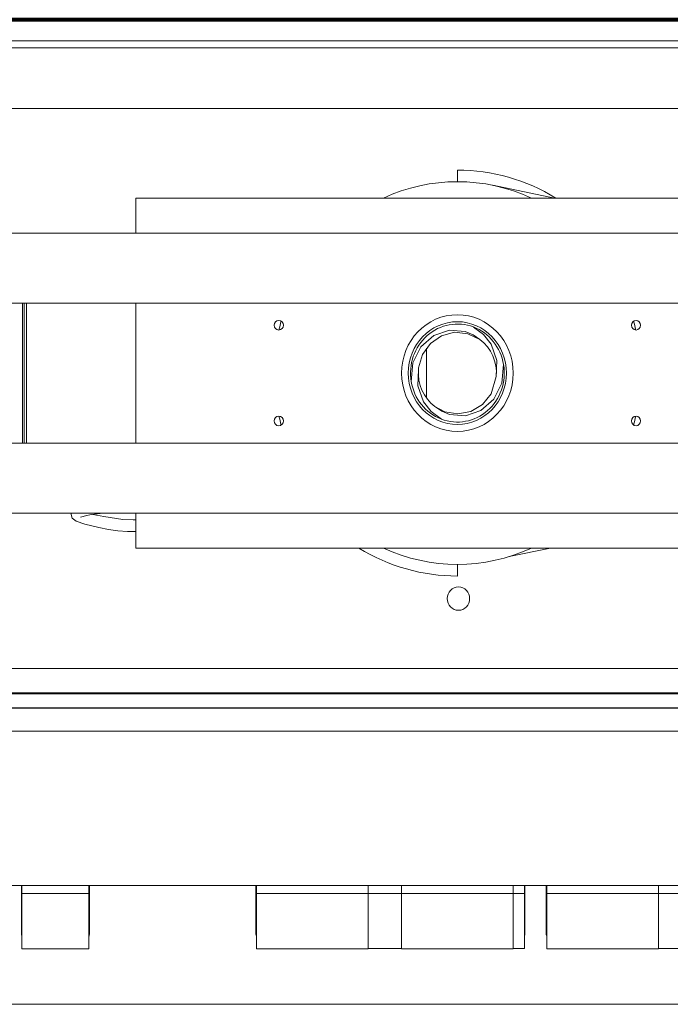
# Model space of a CAD drawing. Header units: millimetres. Extents: x -90830 to 24172, y -102460 to 73669.
# Tile 26 of 198: x -53558 to -53258, y 15502 to 15956. Entities that reach past the tile are written whole.
import ezdxf

# ---------------------------------------------------------------- set-up
doc = ezdxf.new("R2010")
doc.units = ezdxf.units.MM
doc.layers.add('Algemeen01', color=253, linetype='Continuous', lineweight=80)
doc.layers.add('at_Entity', color=253, linetype='Continuous', lineweight=9)

msp = doc.modelspace()

# ---------------------------------------------------------------- linework, layer by layer
at = {"layer": 'Algemeen01'}
msp.add_line((-52545.95, 15956.48), (-54145.95, 15956.48), dxfattribs=at)
at = {"layer": 'at_Entity'}
for p, q in [((-52652.37, 15946.71), (-54059.04, 15946.71)), ((-54059.04, 15943.47), (-52652.37, 15943.47)), ((-54117.82, 15915.46), (-52593.59, 15915.46)), ((-53356.22, 15881.68), (-53356.22, 15887.07)), ((-53311.38, 15874.14), (-53339.85, 15880.01)), ((-53504.73, 15874.14), (-53038.59, 15874.14)), ((-53504.73, 15857.98), (-53504.73, 15874.14)), ((-54055.94, 15857.98), (-52656.5, 15857.98)), ((-52656.5, 15825.66), (-54018.82, 15825.66)), ((-53557.06, 15825.66), (-53557.06, 15761.01)), ((-53556.32, 15825.66), (-53556.32, 15761.01)), ((-53555.29, 15761.01), (-53555.29, 15825.66)), ((-53504.73, 15761.01), (-53504.73, 15825.66)), ((-53367.11, 15810.7), (-53359.9, 15813.1)), ((-53357.53, 15812.14), (-53363.49, 15810.58)), ((-53359.9, 15813.1), (-53352.58, 15812.48)), ((-53351.43, 15811.5), (-53357.53, 15812.14)), ((-53352.58, 15812.48), (-53349.01, 15810.98)), ((-53345.87, 15808.78), (-53351.43, 15811.5)), ((-53349.01, 15810.98), (-53345.87, 15808.78)), ((-53344.1, 15811.14), (-53348.81, 15814.59)), ((-53340.58, 15806.63), (-53344.1, 15811.14)), ((-53373.09, 15805.45), (-53367.11, 15810.7)), ((-53368.62, 15807.03), (-53372.29, 15801.89)), ((-53363.49, 15810.58), (-53368.62, 15807.03)), ((-53337.95, 15799.19), (-53340.58, 15806.63)), ((-53376.8, 15798), (-53373.09, 15805.45)), ((-53372.29, 15801.89), (-53374.12, 15795.75)), ((-53370.56, 15781.88), (-53370.56, 15804.78)), ((-53377.55, 15789.4), (-53376.8, 15798)), ((-53338.24, 15791.69), (-53337.95, 15799.19)), ((-53334.89, 15797.26), (-53335.64, 15788.66)), ((-53374.2, 15794.98), (-53374.49, 15787.48)), ((-53374.12, 15795.75), (-53374.2, 15794.98)), ((-53340.67, 15783.77), (-53338.24, 15791.69)), ((-53335.64, 15788.66), (-53339.36, 15781.22)), ((-53374.49, 15787.48), (-53371.87, 15780.03)), ((-53344.65, 15778.88), (-53340.67, 15783.77)), ((-53371.87, 15780.03), (-53368.35, 15775.53)), ((-53339.36, 15781.22), (-53345.33, 15775.97)), ((-53368.35, 15775.53), (-53363.63, 15772.07)), ((-53363.43, 15775.69), (-53366.57, 15777.89)), ((-53366.57, 15777.89), (-53362.08, 15775.5)), ((-53359.86, 15774.19), (-53363.43, 15775.69)), ((-53362.08, 15775.5), (-53356.01, 15774.49)), ((-53356.01, 15774.49), (-53349.96, 15775.65)), ((-53345.33, 15775.97), (-53352.54, 15773.56)), ((-53349.96, 15775.65), (-53344.65, 15778.88)), ((-53352.54, 15773.56), (-53359.86, 15774.19)), ((-54018.82, 15761.01), (-52656.5, 15761.01)), ((-52741.58, 15728.69), (-53970.86, 15728.69)), ((-53534.69, 15728.69), (-53534.7, 15728.57)), ((-53534.7, 15728.57), (-53534.08, 15726.4)), ((-53534.08, 15726.4), (-53532.35, 15724.96)), ((-53532.35, 15724.96), (-53528.3, 15723.49)), ((-53529.71, 15726.98), (-53530.26, 15726.74)), ((-53527.9, 15727.47), (-53529.71, 15726.98)), ((-53525.37, 15727.95), (-53527.9, 15727.47)), ((-53522.39, 15728.39), (-53525.37, 15727.95)), ((-53524.54, 15728.08), (-53519.56, 15727.03)), ((-53519.99, 15728.69), (-53522.39, 15728.39)), ((-53519.56, 15727.03), (-53510.68, 15725.69)), ((-53510.68, 15725.69), (-53505.96, 15725.55)), ((-53505.96, 15725.55), (-53504.73, 15725.6)), ((-53504.73, 15712.52), (-53504.73, 15728.69)), ((-53528.3, 15723.49), (-53521.88, 15722.01)), ((-53521.88, 15722.01), (-53517.39, 15721.16)), ((-53517.39, 15721.16), (-53512.97, 15720.51)), ((-53512.97, 15720.51), (-53508.62, 15720.17)), ((-53508.62, 15720.17), (-53504.73, 15720.21)), ((-53038.59, 15712.52), (-53504.73, 15712.52)), ((-53313.22, 15712.52), (-53332.31, 15708.59)), ((-53356.22, 15704.98), (-53356.22, 15699.59)), ((-52607.54, 15656.87), (-54106.09, 15656.87)), ((-52602.87, 15645.72), (-54109.57, 15645.72)), ((-52619.37, 15645.18), (-54093.07, 15645.18)), ((-54093.07, 15638.72), (-52619.37, 15638.72)), ((-52619.37, 15638.66), (-54093.07, 15638.66)), ((-54093.07, 15628), (-52619.37, 15628)), ((-52619.37, 15627.94), (-54093.07, 15627.94)), ((-54093.07, 15556.8), (-52619.37, 15556.8)), ((-53557.58, 15545.42), (-53557.58, 15556.8)), ((-53557.58, 15545.42), (-53557.58, 15556.8)), ((-53557.58, 15545.42), (-53557.58, 15556.8)), ((-53557.58, 15545.42), (-53557.58, 15556.8)), ((-53557.58, 15545.42), (-53557.58, 15556.8)), ((-53557.58, 15545.42), (-53557.58, 15556.8)), ((-53557.58, 15545.42), (-53557.58, 15556.8)), ((-53557.58, 15545.42), (-53557.58, 15556.8)), ((-53557.58, 15545.42), (-53557.58, 15556.8)), ((-53557.58, 15545.42), (-53557.58, 15556.8)), ((-53557.32, 15553.18), (-53557.32, 15556.8)), ((-53526.38, 15556.8), (-53526.38, 15553.18)), ((-53526.12, 15556.79), (-53526.12, 15549.06)), ((-53526.12, 15556.79), (-53526.12, 15549.06)), ((-53526.12, 15556.79), (-53526.12, 15549.06)), ((-53526.12, 15556.79), (-53526.12, 15549.06)), ((-53526.12, 15556.79), (-53526.12, 15549.06)), ((-53526.12, 15556.79), (-53526.12, 15549.06)), ((-53526.12, 15556.79), (-53526.12, 15549.06)), ((-53526.12, 15556.79), (-53526.12, 15549.06)), ((-53526.12, 15556.79), (-53526.12, 15549.06)), ((-53526.12, 15556.79), (-53526.12, 15549.06)), ((-53449.29, 15549.29), (-53449.29, 15556.79)), ((-53449.29, 15549.29), (-53449.29, 15556.79)), ((-53449.29, 15549.29), (-53449.29, 15556.79)), ((-53449.29, 15549.29), (-53449.29, 15556.79)), ((-53449.29, 15549.29), (-53449.29, 15556.79)), ((-53449.29, 15549.29), (-53449.29, 15556.79)), ((-53449.29, 15549.29), (-53449.29, 15556.79)), ((-53449.29, 15549.29), (-53449.29, 15556.79)), ((-53449.29, 15549.29), (-53449.29, 15556.79)), ((-53449.29, 15549.29), (-53449.29, 15556.79)), ((-53449.04, 15553.18), (-53449.04, 15556.8)), ((-53397.47, 15556.8), (-53397.47, 15553.18)), ((-53382, 15553.18), (-53382, 15556.8)), ((-53330.44, 15556.8), (-53330.44, 15553.18)), ((-53325.28, 15556.8), (-53325.28, 15553.18)), ((-53325.03, 15556.8), (-53325.03, 15552.45)), ((-53325.03, 15556.8), (-53325.03, 15552.45)), ((-53325.03, 15556.8), (-53325.03, 15552.45)), ((-53325.03, 15556.8), (-53325.03, 15552.45)), ((-53315.23, 15546.22), (-53315.23, 15556.8)), ((-53315.23, 15546.22), (-53315.23, 15556.8)), ((-53315.23, 15546.22), (-53315.23, 15556.8)), ((-53315.23, 15546.22), (-53315.23, 15556.8)), ((-53314.97, 15553.18), (-53314.97, 15556.8)), ((-53263.41, 15556.8), (-53263.41, 15553.18)), ((-53557.58, 15552.86), (-53557.32, 15552.86)), ((-53557.58, 15552.86), (-53557.32, 15552.86)), ((-53557.58, 15552.86), (-53557.32, 15552.86)), ((-53557.58, 15552.86), (-53557.32, 15552.86)), ((-53557.58, 15552.86), (-53557.32, 15552.86)), ((-53557.58, 15552.86), (-53557.32, 15552.86)), ((-53557.58, 15552.86), (-53557.32, 15552.86)), ((-53557.58, 15552.86), (-53557.32, 15552.86)), ((-53557.58, 15552.86), (-53557.32, 15552.86)), ((-53557.58, 15552.86), (-53557.32, 15552.86)), ((-53557.32, 15553.03), (-53557.32, 15553.18)), ((-53557.32, 15553.03), (-53557.32, 15553.02)), ((-53557.32, 15553.03), (-53526.38, 15553.03)), ((-53557.32, 15553.02), (-53557.32, 15552.98)), ((-53557.32, 15552.98), (-53557.32, 15552.93)), ((-53557.32, 15540.56), (-53557.32, 15552.93)), ((-53526.38, 15553.18), (-53526.38, 15553.03)), ((-53526.38, 15553.02), (-53526.38, 15553.03)), ((-53526.38, 15552.93), (-53526.38, 15553.02)), ((-53526.38, 15552.93), (-53526.38, 15551.99)), ((-53526.38, 15552.86), (-53526.12, 15552.86)), ((-53526.38, 15552.86), (-53526.12, 15552.86)), ((-53526.38, 15552.86), (-53526.12, 15552.86)), ((-53526.38, 15552.86), (-53526.12, 15552.86)), ((-53526.38, 15552.86), (-53526.12, 15552.86)), ((-53526.38, 15552.86), (-53526.12, 15552.86)), ((-53526.38, 15552.86), (-53526.12, 15552.86)), ((-53526.38, 15552.86), (-53526.12, 15552.86)), ((-53526.38, 15552.86), (-53526.12, 15552.86)), ((-53526.38, 15552.86), (-53526.12, 15552.86)), ((-53526.38, 15551.99), (-53526.38, 15551.05)), ((-53449.29, 15552.86), (-53449.04, 15552.86)), ((-53449.29, 15552.86), (-53449.04, 15552.86)), ((-53449.29, 15552.86), (-53449.04, 15552.86)), ((-53449.29, 15552.86), (-53449.04, 15552.86)), ((-53449.29, 15552.86), (-53449.04, 15552.86)), ((-53449.29, 15552.86), (-53449.04, 15552.86)), ((-53449.29, 15552.86), (-53449.04, 15552.86)), ((-53449.29, 15552.86), (-53449.04, 15552.86)), ((-53449.29, 15552.86), (-53449.04, 15552.86)), ((-53449.29, 15552.86), (-53449.04, 15552.86)), ((-53449.04, 15553.03), (-53449.04, 15553.18)), ((-53449.04, 15553.03), (-53449.04, 15553.02)), ((-53449.04, 15553.03), (-53397.47, 15553.03)), ((-53449.04, 15553.03), (-53449.04, 15553.03)), ((-53449.04, 15553.03), (-53418.1, 15553.03)), ((-53449.04, 15553.02), (-53449.04, 15552.98)), ((-53449.04, 15552.98), (-53449.04, 15552.93)), ((-53449.04, 15540.56), (-53449.04, 15552.93)), ((-53418.1, 15553.03), (-53418.1, 15553.03)), ((-53402.63, 15553.03), (-53402.63, 15553.03)), ((-53402.63, 15553.03), (-53371.69, 15553.03)), ((-53397.47, 15553.18), (-53397.47, 15553.03)), ((-53397.47, 15553.02), (-53397.47, 15553.03)), ((-53397.47, 15552.93), (-53397.47, 15553.02)), ((-53397.47, 15552.93), (-53397.47, 15551.99)), ((-53397.47, 15551.99), (-53397.47, 15551.05)), ((-53382, 15553.03), (-53382, 15553.18)), ((-53382, 15553.03), (-53382, 15553.02)), ((-53382, 15553.03), (-53330.44, 15553.03)), ((-53382, 15553.02), (-53382, 15552.98)), ((-53382, 15552.98), (-53382, 15552.93)), ((-53382, 15540.56), (-53382, 15552.93)), ((-53371.69, 15553.03), (-53371.69, 15553.03)), ((-53356.22, 15553.03), (-53356.22, 15553.03)), ((-53356.22, 15553.03), (-53325.28, 15553.03)), ((-53330.44, 15553.18), (-53330.44, 15553.03)), ((-53330.44, 15553.02), (-53330.44, 15553.03)), ((-53330.44, 15552.93), (-53330.44, 15553.02)), ((-53330.44, 15552.93), (-53330.44, 15551.99)), ((-53330.44, 15551.99), (-53330.44, 15551.05)), ((-53325.28, 15553.18), (-53325.28, 15553.03)), ((-53325.28, 15553.02), (-53325.28, 15553.03)), ((-53325.28, 15552.93), (-53325.28, 15553.02)), ((-53325.28, 15552.93), (-53325.28, 15551.99)), ((-53325.28, 15551.99), (-53325.28, 15551.05)), ((-53325.03, 15552.45), (-53325.03, 15541.87)), ((-53325.03, 15552.45), (-53325.03, 15541.87)), ((-53325.03, 15552.45), (-53325.03, 15541.87)), ((-53325.03, 15552.45), (-53325.03, 15541.87)), ((-53314.97, 15553.03), (-53314.97, 15553.18)), ((-53314.97, 15553.03), (-53314.97, 15553.03)), ((-53314.97, 15553.03), (-53263.41, 15553.03)), ((-53314.97, 15553.03), (-53314.97, 15553.02)), ((-53314.97, 15553.03), (-53263.41, 15553.03)), ((-53314.97, 15553.02), (-53314.97, 15552.98)), ((-53314.97, 15552.98), (-53314.97, 15552.93)), ((-53314.97, 15540.56), (-53314.97, 15552.93)), ((-53309.81, 15553.03), (-53309.81, 15553.03)), ((-53309.81, 15553.03), (-53278.88, 15553.03)), ((-53278.88, 15553.03), (-53278.88, 15553.03)), ((-53263.41, 15553.18), (-53263.41, 15553.03)), ((-53263.41, 15553.03), (-53263.41, 15553.03)), ((-53263.41, 15553.02), (-53263.41, 15553.03)), ((-53263.41, 15553.03), (-53263.41, 15553.03)), ((-53263.41, 15553.03), (-53232.47, 15553.03)), ((-53263.41, 15552.93), (-53263.41, 15553.02)), ((-53263.41, 15552.93), (-53263.41, 15551.99)), ((-53263.41, 15551.99), (-53263.41, 15551.05)), ((-53557.32, 15550.23), (-53557.58, 15550.23)), ((-53557.32, 15550.23), (-53557.58, 15550.23)), ((-53557.32, 15550.23), (-53557.58, 15550.23)), ((-53557.32, 15550.23), (-53557.58, 15550.23)), ((-53557.32, 15550.23), (-53557.58, 15550.23)), ((-53557.32, 15550.23), (-53557.58, 15550.23)), ((-53557.32, 15550.23), (-53557.58, 15550.23)), ((-53557.32, 15550.23), (-53557.58, 15550.23)), ((-53557.32, 15550.23), (-53557.58, 15550.23)), ((-53557.32, 15550.23), (-53557.58, 15550.23)), ((-53526.38, 15551.05), (-53526.38, 15550.11)), ((-53526.12, 15550.23), (-53526.38, 15550.23)), ((-53526.12, 15550.23), (-53526.38, 15550.23)), ((-53526.12, 15550.23), (-53526.38, 15550.23)), ((-53526.12, 15550.23), (-53526.38, 15550.23)), ((-53526.12, 15550.23), (-53526.38, 15550.23)), ((-53526.12, 15550.23), (-53526.38, 15550.23)), ((-53526.12, 15550.23), (-53526.38, 15550.23)), ((-53526.12, 15550.23), (-53526.38, 15550.23)), ((-53526.12, 15550.23), (-53526.38, 15550.23)), ((-53526.12, 15550.23), (-53526.38, 15550.23)), ((-53526.38, 15550.11), (-53526.38, 15549.18)), ((-53526.38, 15549.18), (-53526.38, 15548.38)), ((-53526.38, 15548.38), (-53526.38, 15547.5)), ((-53526.38, 15547.5), (-53526.38, 15546.71)), ((-53526.12, 15549.06), (-53526.12, 15538.43)), ((-53526.12, 15549.06), (-53526.12, 15538.43)), ((-53526.12, 15549.06), (-53526.12, 15538.43)), ((-53526.12, 15549.06), (-53526.12, 15538.43)), ((-53526.12, 15549.06), (-53526.12, 15538.43)), ((-53526.12, 15549.06), (-53526.12, 15538.43)), ((-53526.12, 15549.06), (-53526.12, 15538.43)), ((-53526.12, 15549.06), (-53526.12, 15538.43)), ((-53526.12, 15549.06), (-53526.12, 15538.43)), ((-53526.12, 15549.06), (-53526.12, 15538.43)), ((-53449.04, 15550.23), (-53449.29, 15550.23)), ((-53449.04, 15550.23), (-53449.29, 15550.23)), ((-53449.04, 15550.23), (-53449.29, 15550.23)), ((-53449.04, 15550.23), (-53449.29, 15550.23)), ((-53449.04, 15550.23), (-53449.29, 15550.23)), ((-53449.04, 15550.23), (-53449.29, 15550.23)), ((-53449.04, 15550.23), (-53449.29, 15550.23)), ((-53449.04, 15550.23), (-53449.29, 15550.23)), ((-53449.04, 15550.23), (-53449.29, 15550.23)), ((-53449.04, 15550.23), (-53449.29, 15550.23)), ((-53449.29, 15537.07), (-53449.29, 15549.29)), ((-53449.29, 15537.07), (-53449.29, 15549.29)), ((-53449.29, 15537.07), (-53449.29, 15549.29)), ((-53449.29, 15537.07), (-53449.29, 15549.29)), ((-53449.29, 15537.07), (-53449.29, 15549.29)), ((-53449.29, 15537.07), (-53449.29, 15549.29)), ((-53449.29, 15537.07), (-53449.29, 15549.29)), ((-53449.29, 15537.07), (-53449.29, 15549.29)), ((-53449.29, 15537.07), (-53449.29, 15549.29)), ((-53449.29, 15537.07), (-53449.29, 15549.29)), ((-53397.47, 15551.05), (-53397.47, 15550.11)), ((-53397.47, 15550.11), (-53397.47, 15549.18)), ((-53397.47, 15549.18), (-53397.47, 15548.38)), ((-53397.47, 15548.38), (-53397.47, 15547.5)), ((-53397.47, 15547.5), (-53397.47, 15546.71)), ((-53330.44, 15551.05), (-53330.44, 15550.11)), ((-53330.44, 15550.11), (-53330.44, 15549.18)), ((-53330.44, 15549.18), (-53330.44, 15548.38)), ((-53330.44, 15548.38), (-53330.44, 15547.5)), ((-53330.44, 15547.5), (-53330.44, 15546.71)), ((-53325.28, 15551.05), (-53325.28, 15550.11)), ((-53325.28, 15550.11), (-53325.28, 15549.18)), ((-53325.28, 15549.18), (-53325.28, 15548.39)), ((-53325.28, 15548.39), (-53325.28, 15547.51)), ((-53325.28, 15547.51), (-53325.28, 15546.72)), ((-53263.41, 15551.05), (-53263.41, 15550.11)), ((-53263.41, 15550.11), (-53263.41, 15549.18)), ((-53263.41, 15549.18), (-53263.41, 15548.38)), ((-53263.41, 15548.38), (-53263.41, 15547.5)), ((-53263.41, 15547.5), (-53263.41, 15546.71)), ((-53557.58, 15545.53), (-53557.32, 15545.53)), ((-53557.58, 15545.53), (-53557.32, 15545.53)), ((-53557.58, 15545.53), (-53557.32, 15545.53)), ((-53557.58, 15545.53), (-53557.32, 15545.53)), ((-53557.58, 15545.53), (-53557.32, 15545.53)), ((-53557.58, 15545.53), (-53557.32, 15545.53)), ((-53557.58, 15545.53), (-53557.32, 15545.53)), ((-53557.58, 15545.53), (-53557.32, 15545.53)), ((-53557.58, 15545.53), (-53557.32, 15545.53)), ((-53557.58, 15545.53), (-53557.32, 15545.53)), ((-53557.58, 15536.38), (-53557.58, 15545.42)), ((-53557.58, 15536.38), (-53557.58, 15545.42)), ((-53557.58, 15536.38), (-53557.58, 15545.42)), ((-53557.58, 15536.38), (-53557.58, 15545.42)), ((-53557.58, 15536.38), (-53557.58, 15545.42)), ((-53557.58, 15536.38), (-53557.58, 15545.42)), ((-53557.58, 15536.38), (-53557.58, 15545.42)), ((-53557.58, 15536.38), (-53557.58, 15545.42)), ((-53557.58, 15536.38), (-53557.58, 15545.42)), ((-53557.58, 15536.38), (-53557.58, 15545.42)), ((-53557.32, 15543.97), (-53557.58, 15543.97)), ((-53557.32, 15543.97), (-53557.58, 15543.97)), ((-53557.32, 15543.97), (-53557.58, 15543.97)), ((-53557.32, 15543.97), (-53557.58, 15543.97)), ((-53557.32, 15543.97), (-53557.58, 15543.97)), ((-53557.32, 15543.97), (-53557.58, 15543.97)), ((-53557.32, 15543.97), (-53557.58, 15543.97)), ((-53557.32, 15543.97), (-53557.58, 15543.97)), ((-53557.32, 15543.97), (-53557.58, 15543.97)), ((-53557.32, 15543.97), (-53557.58, 15543.97)), ((-53526.38, 15546.71), (-53526.38, 15545.85)), ((-53526.38, 15545.85), (-53526.38, 15545.06)), ((-53526.38, 15545.53), (-53526.12, 15545.53)), ((-53526.38, 15545.53), (-53526.12, 15545.53)), ((-53526.38, 15545.53), (-53526.12, 15545.53)), ((-53526.38, 15545.53), (-53526.12, 15545.53)), ((-53526.38, 15545.53), (-53526.12, 15545.53)), ((-53526.38, 15545.53), (-53526.12, 15545.53)), ((-53526.38, 15545.53), (-53526.12, 15545.53)), ((-53526.38, 15545.53), (-53526.12, 15545.53)), ((-53526.38, 15545.53), (-53526.12, 15545.53)), ((-53526.38, 15545.53), (-53526.12, 15545.53)), ((-53526.38, 15545.06), (-53526.38, 15544.26)), ((-53526.38, 15544.26), (-53526.38, 15543.48)), ((-53526.12, 15543.97), (-53526.38, 15543.97)), ((-53526.12, 15543.97), (-53526.38, 15543.97)), ((-53526.12, 15543.97), (-53526.38, 15543.97)), ((-53526.12, 15543.97), (-53526.38, 15543.97)), ((-53526.12, 15543.97), (-53526.38, 15543.97)), ((-53526.12, 15543.97), (-53526.38, 15543.97)), ((-53526.12, 15543.97), (-53526.38, 15543.97)), ((-53526.12, 15543.97), (-53526.38, 15543.97)), ((-53526.12, 15543.97), (-53526.38, 15543.97)), ((-53526.12, 15543.97), (-53526.38, 15543.97)), ((-53526.38, 15543.48), (-53526.38, 15542.72)), ((-53526.38, 15542.72), (-53526.38, 15541.97)), ((-53449.29, 15545.53), (-53449.04, 15545.53)), ((-53449.29, 15545.53), (-53449.04, 15545.53)), ((-53449.29, 15545.53), (-53449.04, 15545.53)), ((-53449.29, 15545.53), (-53449.04, 15545.53)), ((-53449.29, 15545.53), (-53449.04, 15545.53)), ((-53449.29, 15545.53), (-53449.04, 15545.53)), ((-53449.29, 15545.53), (-53449.04, 15545.53)), ((-53449.29, 15545.53), (-53449.04, 15545.53)), ((-53449.29, 15545.53), (-53449.04, 15545.53)), ((-53449.29, 15545.53), (-53449.04, 15545.53)), ((-53449.04, 15543.97), (-53449.29, 15543.97)), ((-53449.04, 15543.97), (-53449.29, 15543.97)), ((-53449.04, 15543.97), (-53449.29, 15543.97)), ((-53449.04, 15543.97), (-53449.29, 15543.97)), ((-53449.04, 15543.97), (-53449.29, 15543.97)), ((-53449.04, 15543.97), (-53449.29, 15543.97)), ((-53449.04, 15543.97), (-53449.29, 15543.97)), ((-53449.04, 15543.97), (-53449.29, 15543.97)), ((-53449.04, 15543.97), (-53449.29, 15543.97)), ((-53449.04, 15543.97), (-53449.29, 15543.97)), ((-53397.47, 15546.71), (-53397.47, 15545.85)), ((-53397.47, 15545.85), (-53397.47, 15545.06)), ((-53397.47, 15545.06), (-53397.47, 15544.26)), ((-53397.47, 15544.26), (-53397.47, 15543.48)), ((-53397.47, 15543.48), (-53397.47, 15542.72)), ((-53397.47, 15542.72), (-53397.47, 15541.97)), ((-53330.44, 15546.71), (-53330.44, 15545.85)), ((-53330.44, 15545.85), (-53330.44, 15545.06)), ((-53330.44, 15545.06), (-53330.44, 15544.26)), ((-53330.44, 15544.26), (-53330.44, 15543.48)), ((-53330.44, 15543.48), (-53330.44, 15542.72)), ((-53330.44, 15542.72), (-53330.44, 15541.97)), ((-53325.28, 15546.72), (-53325.28, 15545.85)), ((-53325.28, 15545.85), (-53325.28, 15545.07)), ((-53325.28, 15545.07), (-53325.28, 15544.27)), ((-53325.28, 15544.27), (-53325.28, 15543.49)), ((-53325.28, 15543.49), (-53325.28, 15542.73)), ((-53325.28, 15542.73), (-53325.28, 15541.98)), ((-53315.23, 15539.79), (-53315.23, 15546.22)), ((-53315.23, 15539.79), (-53315.23, 15546.22)), ((-53315.23, 15539.79), (-53315.23, 15546.22)), ((-53315.23, 15539.79), (-53315.23, 15546.22)), ((-53263.41, 15546.71), (-53263.41, 15545.85)), ((-53263.41, 15545.85), (-53263.41, 15545.06)), ((-53263.41, 15545.06), (-53263.41, 15544.26)), ((-53263.41, 15544.26), (-53263.41, 15543.48)), ((-53263.41, 15543.48), (-53263.41, 15542.72)), ((-53263.41, 15542.72), (-53263.41, 15541.97)), ((-53557.32, 15530.87), (-53557.32, 15540.56)), ((-53526.38, 15541.97), (-53526.38, 15541.22)), ((-53526.38, 15541.22), (-53526.38, 15540.46)), ((-53526.38, 15540.46), (-53526.38, 15539.75)), ((-53526.38, 15539.75), (-53526.38, 15539.03)), ((-53526.38, 15539.03), (-53526.38, 15538.33)), ((-53526.38, 15538.33), (-53526.38, 15537.63)), ((-53526.12, 15538.43), (-53526.12, 15534.42)), ((-53526.12, 15538.43), (-53526.12, 15534.42)), ((-53526.12, 15538.43), (-53526.12, 15534.42)), ((-53526.12, 15538.43), (-53526.12, 15534.42)), ((-53526.12, 15538.43), (-53526.12, 15534.42)), ((-53526.12, 15538.43), (-53526.12, 15534.42)), ((-53526.12, 15538.43), (-53526.12, 15534.42)), ((-53526.12, 15538.43), (-53526.12, 15534.42)), ((-53526.12, 15538.43), (-53526.12, 15534.42)), ((-53526.12, 15538.43), (-53526.12, 15534.42)), ((-53449.04, 15530.87), (-53449.04, 15540.56)), ((-53397.47, 15541.97), (-53397.47, 15541.22)), ((-53397.47, 15541.22), (-53397.47, 15540.46)), ((-53397.47, 15540.46), (-53397.47, 15539.75)), ((-53397.47, 15539.75), (-53397.47, 15539.03)), ((-53397.47, 15539.03), (-53397.47, 15538.33)), ((-53397.47, 15538.33), (-53397.47, 15537.63)), ((-53382, 15530.87), (-53382, 15540.56)), ((-53330.44, 15541.97), (-53330.44, 15541.22)), ((-53330.44, 15541.22), (-53330.44, 15540.46)), ((-53330.44, 15540.46), (-53330.44, 15539.75)), ((-53330.44, 15539.75), (-53330.44, 15539.03)), ((-53330.44, 15539.03), (-53330.44, 15538.33)), ((-53330.44, 15538.33), (-53330.44, 15537.63)), ((-53325.28, 15541.98), (-53325.28, 15541.23)), ((-53325.28, 15541.23), (-53325.28, 15540.48)), ((-53325.28, 15540.48), (-53325.28, 15539.76)), ((-53325.28, 15539.76), (-53325.28, 15539.05)), ((-53325.28, 15539.05), (-53325.28, 15538.35)), ((-53325.28, 15538.35), (-53325.28, 15537.64)), ((-53325.03, 15541.87), (-53325.03, 15534.42)), ((-53325.03, 15541.87), (-53325.03, 15534.42)), ((-53325.03, 15541.87), (-53325.03, 15534.42)), ((-53325.03, 15541.87), (-53325.03, 15534.42)), ((-53315.23, 15534.42), (-53315.23, 15539.79)), ((-53315.23, 15534.42), (-53315.23, 15539.79)), ((-53315.23, 15534.42), (-53315.23, 15539.79)), ((-53315.23, 15534.42), (-53315.23, 15539.79)), ((-53314.97, 15530.87), (-53314.97, 15540.56)), ((-53263.41, 15541.97), (-53263.41, 15541.22)), ((-53263.41, 15541.22), (-53263.41, 15540.46)), ((-53263.41, 15540.46), (-53263.41, 15539.75)), ((-53263.41, 15539.75), (-53263.41, 15539.03)), ((-53263.41, 15539.03), (-53263.41, 15538.33)), ((-53263.41, 15538.33), (-53263.41, 15537.63)), ((-53557.58, 15534.42), (-53557.58, 15536.38)), ((-53557.58, 15534.42), (-53557.58, 15536.38)), ((-53557.58, 15534.42), (-53557.58, 15536.38)), ((-53557.58, 15534.42), (-53557.58, 15536.38)), ((-53557.58, 15534.42), (-53557.58, 15536.38)), ((-53557.58, 15534.42), (-53557.58, 15536.38)), ((-53557.58, 15534.42), (-53557.58, 15536.38)), ((-53557.58, 15534.42), (-53557.58, 15536.38)), ((-53557.58, 15534.42), (-53557.58, 15536.38)), ((-53557.58, 15534.42), (-53557.58, 15536.38)), ((-53557.58, 15536.37), (-53557.57, 15536.14)), ((-53557.58, 15536.37), (-53557.57, 15536.14)), ((-53557.58, 15536.37), (-53557.57, 15536.14)), ((-53557.58, 15536.37), (-53557.57, 15536.14)), ((-53557.58, 15536.37), (-53557.57, 15536.14)), ((-53557.58, 15536.37), (-53557.57, 15536.14)), ((-53557.58, 15536.37), (-53557.57, 15536.14)), ((-53557.58, 15536.37), (-53557.57, 15536.14)), ((-53557.58, 15536.37), (-53557.57, 15536.14)), ((-53557.58, 15536.37), (-53557.57, 15536.14)), ((-53557.56, 15534.16), (-53557.58, 15534.42)), ((-53557.56, 15534.16), (-53557.58, 15534.42)), ((-53557.56, 15534.16), (-53557.58, 15534.42)), ((-53557.56, 15534.16), (-53557.58, 15534.42)), ((-53557.56, 15534.16), (-53557.58, 15534.42)), ((-53557.56, 15534.16), (-53557.58, 15534.42)), ((-53557.56, 15534.16), (-53557.58, 15534.42)), ((-53557.56, 15534.16), (-53557.58, 15534.42)), ((-53557.56, 15534.16), (-53557.58, 15534.42)), ((-53557.56, 15534.16), (-53557.58, 15534.42)), ((-53557.57, 15536.14), (-53557.47, 15535.66)), ((-53557.57, 15536.14), (-53557.47, 15535.66)), ((-53557.57, 15536.14), (-53557.47, 15535.66)), ((-53557.57, 15536.14), (-53557.47, 15535.66)), ((-53557.57, 15536.14), (-53557.47, 15535.66)), ((-53557.57, 15536.14), (-53557.47, 15535.66)), ((-53557.57, 15536.14), (-53557.47, 15535.66)), ((-53557.57, 15536.14), (-53557.47, 15535.66)), ((-53557.57, 15536.14), (-53557.47, 15535.66)), ((-53557.57, 15536.14), (-53557.47, 15535.66)), ((-53557.32, 15533.33), (-53557.56, 15534.16)), ((-53557.32, 15533.33), (-53557.56, 15534.16)), ((-53557.32, 15533.33), (-53557.56, 15534.16)), ((-53557.32, 15533.33), (-53557.56, 15534.16)), ((-53557.32, 15533.33), (-53557.56, 15534.16)), ((-53557.32, 15533.33), (-53557.56, 15534.16)), ((-53557.32, 15533.33), (-53557.56, 15534.16)), ((-53557.32, 15533.33), (-53557.56, 15534.16)), ((-53557.32, 15533.33), (-53557.56, 15534.16)), ((-53557.32, 15533.33), (-53557.56, 15534.16)), ((-53557.47, 15535.66), (-53557.32, 15535.29)), ((-53557.47, 15535.66), (-53557.32, 15535.29)), ((-53557.47, 15535.66), (-53557.32, 15535.29)), ((-53557.47, 15535.66), (-53557.32, 15535.29)), ((-53557.47, 15535.66), (-53557.32, 15535.29)), ((-53557.47, 15535.66), (-53557.32, 15535.29)), ((-53557.47, 15535.66), (-53557.32, 15535.29)), ((-53557.47, 15535.66), (-53557.32, 15535.29)), ((-53557.47, 15535.66), (-53557.32, 15535.29)), ((-53557.47, 15535.66), (-53557.32, 15535.29)), ((-53526.38, 15537.63), (-53526.38, 15536.95)), ((-53526.38, 15536.95), (-53526.38, 15536.28)), ((-53526.38, 15535.3), (-53526.13, 15536.28)), ((-53526.38, 15535.3), (-53526.13, 15536.28)), ((-53526.38, 15535.3), (-53526.13, 15536.28)), ((-53526.38, 15535.3), (-53526.13, 15536.28)), ((-53526.38, 15535.3), (-53526.13, 15536.28)), ((-53526.38, 15535.3), (-53526.13, 15536.28)), ((-53526.38, 15535.3), (-53526.13, 15536.28)), ((-53526.38, 15535.3), (-53526.13, 15536.28)), ((-53526.38, 15536.28), (-53526.38, 15535.63)), ((-53526.38, 15535.3), (-53526.13, 15536.28)), ((-53526.38, 15535.3), (-53526.13, 15536.28)), ((-53526.38, 15535.63), (-53526.38, 15534.98)), ((-53526.38, 15535.29), (-53526.38, 15535.3)), ((-53526.38, 15535.29), (-53526.38, 15535.3)), ((-53526.38, 15535.29), (-53526.38, 15535.3)), ((-53526.38, 15535.29), (-53526.38, 15535.3)), ((-53526.38, 15535.29), (-53526.38, 15535.3)), ((-53526.38, 15535.29), (-53526.38, 15535.3)), ((-53526.38, 15535.29), (-53526.38, 15535.3)), ((-53526.38, 15535.29), (-53526.38, 15535.3)), ((-53526.38, 15535.29), (-53526.38, 15535.3)), ((-53526.38, 15535.29), (-53526.38, 15535.3)), ((-53526.38, 15534.98), (-53526.38, 15534.36)), ((-53526.38, 15534.36), (-53526.38, 15533.74)), ((-53526.38, 15533.74), (-53526.38, 15533.12)), ((-53526.12, 15534.38), (-53526.34, 15533.43)), ((-53526.12, 15534.38), (-53526.34, 15533.43)), ((-53526.12, 15534.38), (-53526.34, 15533.43)), ((-53526.12, 15534.38), (-53526.34, 15533.43)), ((-53526.12, 15534.38), (-53526.34, 15533.43)), ((-53526.12, 15534.38), (-53526.34, 15533.43)), ((-53526.12, 15534.38), (-53526.34, 15533.43)), ((-53526.12, 15534.38), (-53526.34, 15533.43)), ((-53526.12, 15534.38), (-53526.34, 15533.43)), ((-53526.12, 15534.38), (-53526.34, 15533.43)), ((-53526.13, 15536.28), (-53526.12, 15536.37)), ((-53526.13, 15536.28), (-53526.12, 15536.37)), ((-53526.13, 15536.28), (-53526.12, 15536.37)), ((-53526.13, 15536.28), (-53526.12, 15536.37)), ((-53526.13, 15536.28), (-53526.12, 15536.37)), ((-53526.13, 15536.28), (-53526.12, 15536.37)), ((-53526.13, 15536.28), (-53526.12, 15536.37)), ((-53526.13, 15536.28), (-53526.12, 15536.37)), ((-53526.13, 15536.28), (-53526.12, 15536.37)), ((-53526.13, 15536.28), (-53526.12, 15536.37)), ((-53526.12, 15534.42), (-53526.12, 15534.38)), ((-53526.12, 15534.42), (-53526.12, 15534.38)), ((-53526.12, 15534.42), (-53526.12, 15534.38)), ((-53526.12, 15534.42), (-53526.12, 15534.38)), ((-53526.12, 15534.42), (-53526.12, 15534.38)), ((-53526.12, 15534.42), (-53526.12, 15534.38)), ((-53526.12, 15534.42), (-53526.12, 15534.38)), ((-53526.12, 15534.42), (-53526.12, 15534.38)), ((-53526.12, 15534.42), (-53526.12, 15534.38)), ((-53526.12, 15534.42), (-53526.12, 15534.38)), ((-53449.29, 15534.42), (-53449.29, 15537.07)), ((-53449.29, 15534.42), (-53449.29, 15537.07)), ((-53449.29, 15534.42), (-53449.29, 15537.07)), ((-53449.29, 15534.42), (-53449.29, 15537.07)), ((-53449.29, 15534.42), (-53449.29, 15537.07)), ((-53449.29, 15534.42), (-53449.29, 15537.07)), ((-53449.29, 15534.42), (-53449.29, 15537.07)), ((-53449.29, 15534.42), (-53449.29, 15537.07)), ((-53449.29, 15534.42), (-53449.29, 15537.07)), ((-53449.29, 15534.42), (-53449.29, 15537.07)), ((-53449.29, 15536.37), (-53449.29, 15536.22)), ((-53449.29, 15536.37), (-53449.29, 15536.22)), ((-53449.29, 15536.37), (-53449.29, 15536.22)), ((-53449.29, 15536.37), (-53449.29, 15536.22)), ((-53449.29, 15536.37), (-53449.29, 15536.22)), ((-53449.29, 15536.37), (-53449.29, 15536.22)), ((-53449.29, 15536.37), (-53449.29, 15536.22)), ((-53449.29, 15536.37), (-53449.29, 15536.22)), ((-53449.29, 15536.37), (-53449.29, 15536.22)), ((-53449.29, 15536.37), (-53449.29, 15536.22)), ((-53449.29, 15536.22), (-53449.21, 15535.73)), ((-53449.29, 15536.22), (-53449.21, 15535.73)), ((-53449.29, 15536.22), (-53449.21, 15535.73)), ((-53449.29, 15536.22), (-53449.21, 15535.73)), ((-53449.29, 15536.22), (-53449.21, 15535.73)), ((-53449.29, 15536.22), (-53449.21, 15535.73)), ((-53449.29, 15536.22), (-53449.21, 15535.73)), ((-53449.29, 15536.22), (-53449.21, 15535.73)), ((-53449.29, 15536.22), (-53449.21, 15535.73)), ((-53449.29, 15536.22), (-53449.21, 15535.73)), ((-53449.28, 15534.2), (-53449.29, 15534.42)), ((-53449.28, 15534.2), (-53449.29, 15534.42)), ((-53449.28, 15534.2), (-53449.29, 15534.42)), ((-53449.28, 15534.2), (-53449.29, 15534.42)), ((-53449.28, 15534.2), (-53449.29, 15534.42)), ((-53449.28, 15534.2), (-53449.29, 15534.42)), ((-53449.28, 15534.2), (-53449.29, 15534.42)), ((-53449.28, 15534.2), (-53449.29, 15534.42)), ((-53449.28, 15534.2), (-53449.29, 15534.42)), ((-53449.28, 15534.2), (-53449.29, 15534.42)), ((-53449.04, 15533.33), (-53449.28, 15534.2)), ((-53449.04, 15533.33), (-53449.28, 15534.2)), ((-53449.04, 15533.33), (-53449.28, 15534.2)), ((-53449.04, 15533.33), (-53449.28, 15534.2)), ((-53449.04, 15533.33), (-53449.28, 15534.2)), ((-53449.04, 15533.33), (-53449.28, 15534.2)), ((-53449.04, 15533.33), (-53449.28, 15534.2)), ((-53449.04, 15533.33), (-53449.28, 15534.2)), ((-53449.04, 15533.33), (-53449.28, 15534.2)), ((-53449.04, 15533.33), (-53449.28, 15534.2)), ((-53449.21, 15535.73), (-53449.04, 15535.29)), ((-53449.21, 15535.73), (-53449.04, 15535.29)), ((-53449.21, 15535.73), (-53449.04, 15535.29)), ((-53449.21, 15535.73), (-53449.04, 15535.29)), ((-53449.21, 15535.73), (-53449.04, 15535.29)), ((-53449.21, 15535.73), (-53449.04, 15535.29)), ((-53449.21, 15535.73), (-53449.04, 15535.29)), ((-53449.21, 15535.73), (-53449.04, 15535.29)), ((-53449.21, 15535.73), (-53449.04, 15535.29)), ((-53449.21, 15535.73), (-53449.04, 15535.29)), ((-53397.47, 15537.63), (-53397.47, 15536.95)), ((-53397.47, 15536.95), (-53397.47, 15536.28)), ((-53397.47, 15536.28), (-53397.47, 15535.63)), ((-53397.47, 15535.63), (-53397.47, 15534.98)), ((-53397.47, 15534.98), (-53397.47, 15534.36)), ((-53397.47, 15534.36), (-53397.47, 15533.74)), ((-53397.47, 15533.74), (-53397.47, 15533.12)), ((-53330.44, 15537.63), (-53330.44, 15536.95)), ((-53330.44, 15536.95), (-53330.44, 15536.28)), ((-53330.44, 15536.28), (-53330.44, 15535.63)), ((-53330.44, 15535.63), (-53330.44, 15534.98)), ((-53330.44, 15534.98), (-53330.44, 15534.36)), ((-53330.44, 15534.36), (-53330.44, 15533.74)), ((-53330.44, 15533.74), (-53330.44, 15533.12)), ((-53325.28, 15537.64), (-53325.28, 15536.97)), ((-53325.28, 15536.97), (-53325.28, 15536.3)), ((-53325.28, 15536.3), (-53325.28, 15535.65)), ((-53325.28, 15535.65), (-53325.28, 15535)), ((-53325.28, 15535), (-53325.28, 15534.38)), ((-53325.28, 15534.38), (-53325.28, 15533.76)), ((-53325.08, 15533.91), (-53325.28, 15533.33)), ((-53325.08, 15533.91), (-53325.28, 15533.33)), ((-53325.08, 15533.91), (-53325.28, 15533.33)), ((-53325.08, 15533.91), (-53325.28, 15533.33)), ((-53325.28, 15533.76), (-53325.28, 15533.14)), ((-53325.03, 15534.41), (-53325.08, 15533.91)), ((-53325.03, 15534.41), (-53325.08, 15533.91)), ((-53325.03, 15534.41), (-53325.08, 15533.91)), ((-53325.03, 15534.41), (-53325.08, 15533.91)), ((-53325.03, 15534.42), (-53325.03, 15534.41)), ((-53325.03, 15534.42), (-53325.03, 15534.41)), ((-53325.03, 15534.42), (-53325.03, 15534.41)), ((-53325.03, 15534.42), (-53325.03, 15534.41)), ((-53315.23, 15534.39), (-53315.23, 15534.42)), ((-53315.23, 15534.39), (-53315.23, 15534.42)), ((-53315.23, 15534.39), (-53315.23, 15534.42)), ((-53315.23, 15534.39), (-53315.23, 15534.42)), ((-53315.17, 15533.91), (-53315.23, 15534.39)), ((-53315.17, 15533.91), (-53315.23, 15534.39)), ((-53315.17, 15533.91), (-53315.23, 15534.39)), ((-53315.17, 15533.91), (-53315.23, 15534.39)), ((-53314.97, 15533.33), (-53315.17, 15533.91)), ((-53314.97, 15533.33), (-53315.17, 15533.91)), ((-53314.97, 15533.33), (-53315.17, 15533.91)), ((-53314.97, 15533.33), (-53315.17, 15533.91)), ((-53263.41, 15537.63), (-53263.41, 15536.95)), ((-53263.41, 15536.95), (-53263.41, 15536.28)), ((-53263.41, 15536.28), (-53263.41, 15535.63)), ((-53263.41, 15535.63), (-53263.41, 15534.98)), ((-53263.41, 15534.98), (-53263.41, 15534.36)), ((-53263.41, 15534.36), (-53263.41, 15533.74)), ((-53263.41, 15533.74), (-53263.41, 15533.12)), ((-53557.32, 15530.87), (-53557.32, 15530.8)), ((-53557.32, 15530.8), (-53557.32, 15530.69)), ((-53557.32, 15530.69), (-53557.32, 15530.6)), ((-53557.32, 15530.6), (-53557.32, 15530.52)), ((-53557.32, 15530.49), (-53557.32, 15530.52)), ((-53557.32, 15530.13), (-53557.32, 15530.49)), ((-53557.32, 15527.58), (-53557.32, 15530.13)), ((-53526.34, 15533.43), (-53526.38, 15533.33)), ((-53526.34, 15533.43), (-53526.38, 15533.33)), ((-53526.34, 15533.43), (-53526.38, 15533.33)), ((-53526.34, 15533.43), (-53526.38, 15533.33)), ((-53526.34, 15533.43), (-53526.38, 15533.33)), ((-53526.34, 15533.43), (-53526.38, 15533.33)), ((-53526.34, 15533.43), (-53526.38, 15533.33)), ((-53526.34, 15533.43), (-53526.38, 15533.33)), ((-53526.34, 15533.43), (-53526.38, 15533.33)), ((-53526.34, 15533.43), (-53526.38, 15533.33)), ((-53526.38, 15533.12), (-53526.38, 15532.38)), ((-53526.38, 15532.38), (-53526.38, 15531.74)), ((-53526.38, 15531.74), (-53526.38, 15530.87)), ((-53526.38, 15530.82), (-53526.38, 15530.87)), ((-53526.38, 15530.76), (-53526.38, 15530.82)), ((-53526.38, 15530.64), (-53526.38, 15530.76)), ((-53526.38, 15530.52), (-53526.38, 15530.64)), ((-53526.38, 15530.52), (-53526.38, 15530.49)), ((-53526.38, 15530.49), (-53526.38, 15530.13)), ((-53526.38, 15530.13), (-53526.38, 15527.58)), ((-53449.04, 15530.87), (-53449.04, 15530.8)), ((-53449.04, 15530.8), (-53449.04, 15530.69)), ((-53449.04, 15530.69), (-53449.04, 15530.6)), ((-53449.04, 15530.6), (-53449.04, 15530.52)), ((-53449.04, 15530.49), (-53449.04, 15530.52)), ((-53449.04, 15530.13), (-53449.04, 15530.49)), ((-53449.04, 15527.58), (-53449.04, 15530.13)), ((-53397.47, 15533.12), (-53397.47, 15532.38)), ((-53397.47, 15532.38), (-53397.47, 15531.74)), ((-53397.47, 15531.74), (-53397.47, 15530.87)), ((-53397.47, 15530.82), (-53397.47, 15530.87)), ((-53397.47, 15530.76), (-53397.47, 15530.82)), ((-53397.47, 15530.64), (-53397.47, 15530.76)), ((-53397.47, 15530.52), (-53397.47, 15530.64)), ((-53397.47, 15530.52), (-53397.47, 15530.49)), ((-53397.47, 15530.49), (-53397.47, 15530.13)), ((-53397.47, 15530.13), (-53397.47, 15527.58)), ((-53382, 15530.87), (-53382, 15530.8)), ((-53382, 15530.8), (-53382, 15530.69)), ((-53382, 15530.69), (-53382, 15530.6)), ((-53382, 15530.6), (-53382, 15530.52)), ((-53382, 15530.49), (-53382, 15530.52)), ((-53382, 15530.13), (-53382, 15530.49)), ((-53382, 15527.58), (-53382, 15530.13)), ((-53330.44, 15533.12), (-53330.44, 15532.38)), ((-53330.44, 15532.38), (-53330.44, 15531.74)), ((-53330.44, 15531.74), (-53330.44, 15530.87)), ((-53330.44, 15530.82), (-53330.44, 15530.87)), ((-53330.44, 15530.76), (-53330.44, 15530.82)), ((-53330.44, 15530.64), (-53330.44, 15530.76)), ((-53330.44, 15530.52), (-53330.44, 15530.64)), ((-53330.44, 15530.52), (-53330.44, 15530.49)), ((-53330.44, 15530.49), (-53330.44, 15530.13)), ((-53330.44, 15530.13), (-53330.44, 15527.58)), ((-53325.28, 15533.14), (-53325.28, 15532.4)), ((-53325.28, 15532.4), (-53325.28, 15531.77)), ((-53325.28, 15531.77), (-53325.28, 15530.9)), ((-53325.28, 15530.85), (-53325.28, 15530.9)), ((-53325.28, 15530.79), (-53325.28, 15530.85)), ((-53325.28, 15530.67), (-53325.28, 15530.79)), ((-53325.28, 15530.54), (-53325.28, 15530.67)), ((-53325.28, 15530.54), (-53325.28, 15530.51)), ((-53325.28, 15530.51), (-53325.28, 15530.16)), ((-53325.28, 15530.16), (-53325.28, 15527.61)), ((-53314.97, 15530.87), (-53314.97, 15530.8)), ((-53314.97, 15530.8), (-53314.97, 15530.69)), ((-53314.97, 15530.69), (-53314.97, 15530.6)), ((-53314.97, 15530.6), (-53314.97, 15530.52)), ((-53314.97, 15530.49), (-53314.97, 15530.52)), ((-53314.97, 15530.13), (-53314.97, 15530.49)), ((-53314.97, 15527.58), (-53314.97, 15530.13)), ((-53263.41, 15533.12), (-53263.41, 15532.38)), ((-53263.41, 15532.38), (-53263.41, 15531.74)), ((-53263.41, 15531.74), (-53263.41, 15530.87)), ((-53263.41, 15530.82), (-53263.41, 15530.87)), ((-53263.41, 15530.76), (-53263.41, 15530.82)), ((-53263.41, 15530.64), (-53263.41, 15530.76)), ((-53263.41, 15530.52), (-53263.41, 15530.64)), ((-53263.41, 15530.52), (-53263.41, 15530.49)), ((-53263.41, 15530.49), (-53263.41, 15530.13)), ((-53263.41, 15530.13), (-53263.41, 15527.58)), ((-53557.32, 15527.57), (-53557.32, 15527.58)), ((-53526.38, 15527.57), (-53557.32, 15527.57)), ((-53526.38, 15527.58), (-53526.38, 15527.57)), ((-53449.04, 15527.57), (-53449.04, 15527.58)), ((-53397.47, 15527.57), (-53449.04, 15527.57)), ((-53382, 15527.6), (-53397.47, 15527.6)), ((-53397.47, 15527.58), (-53397.47, 15527.57)), ((-53382, 15527.57), (-53382, 15527.58)), ((-53330.44, 15527.57), (-53382, 15527.57)), ((-53325.28, 15527.6), (-53330.44, 15527.6)), ((-53330.44, 15527.58), (-53330.44, 15527.57)), ((-53325.28, 15527.61), (-53325.28, 15527.6)), ((-53314.97, 15527.57), (-53314.97, 15527.58)), ((-53263.41, 15527.57), (-53314.97, 15527.57)), ((-53247.94, 15527.6), (-53263.41, 15527.6)), ((-53263.41, 15527.58), (-53263.41, 15527.57)), ((-53634.67, 15501.88), (-53077.78, 15501.88)), ((-53634.67, 15501.88), (-53077.78, 15501.88)), ((-53634.67, 15501.88), (-53077.78, 15501.88)), ((-53634.67, 15501.88), (-53077.78, 15501.88)), ((-53634.67, 15501.88), (-53077.78, 15501.88)), ((-53634.67, 15501.88), (-53077.78, 15501.88)), ((-53634.67, 15501.88), (-53077.78, 15501.88)), ((-53634.67, 15501.88), (-53077.78, 15501.88)), ((-53634.67, 15501.88), (-53077.78, 15501.88)), ((-53634.67, 15501.88), (-53077.78, 15501.88))]:
    msp.add_line(p, q, dxfattribs=at)
for major_axis, start_param, end_param in [((0, -88.35), 2.725398, 3.557787), ((0, -93.74), 2.610134, 3.141593), ((0, -88.35), 4.437444, 4.485629), ((0, -22.63), 2.792532, 4.886927), ((0, -88.35), 1.797556, 1.845741), ((0, -22.63), 1.745335, 2.792532), ((0, -18.86), 1.483535, 2.530733), ((0, -22.63), 5.934125, 8.02852), ((0, -18.86), 4.625128, 5.672325), ((0, -22.63), 4.886927, 5.934125), ((0, -88.35), 4.939149, 4.987334), ((0, -88.35), 1.295852, 1.344036), ((0, -93.74), 5.751727, 6.283185), ((0, -88.35), 5.866991, 6.69938)]:
    msp.add_ellipse((-53356.22, 15793.33), major_axis=major_axis, ratio=0.957153, start_param=start_param, end_param=end_param, dxfattribs=at)
for centre, major_axis in [((-53356.22, 15793.33), (0, -26.94)), ((-53438.72, 15815.42), (0, -2.23)), ((-53356.22, 15793.33), (0, -23.7)), ((-53273.72, 15815.42), (0, -2.23)), ((-53438.72, 15771.24), (0, -2.23)), ((-53273.72, 15771.24), (0, -2.23)), ((-53355.71, 15689.2), (0, -5.39))]:
    msp.add_ellipse(centre, major_axis=major_axis, ratio=0.957153, dxfattribs=at)

doc.saveas('drawing.dxf')
